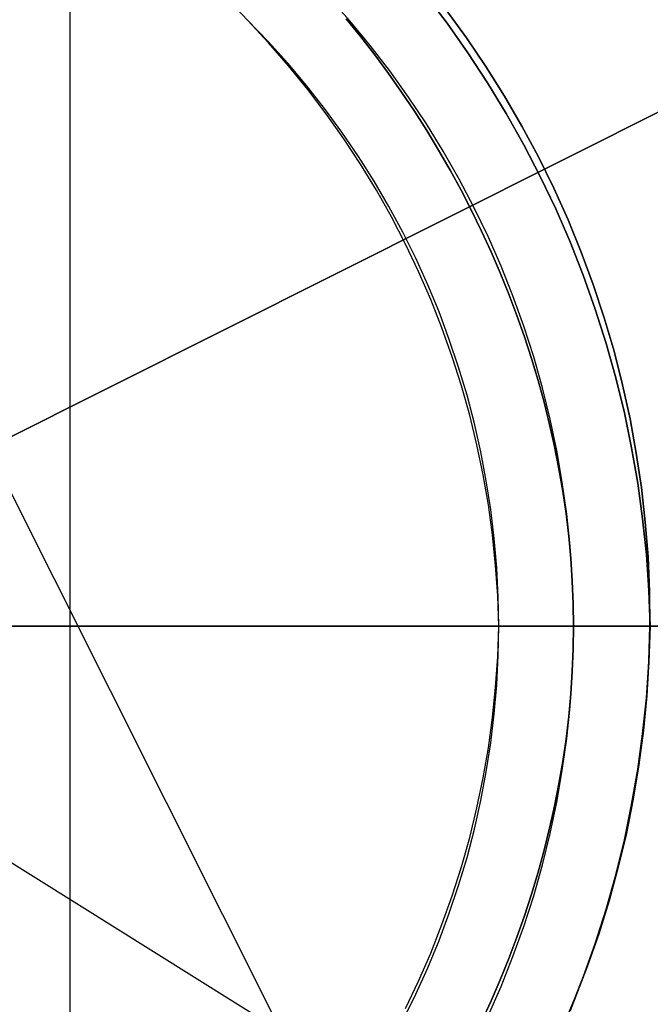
# Model space of a CAD drawing. Header units: millimetres. Extents: x 10871 to 12032, y -2698 to -1680.
# Tile 106 of 183: x 11459 to 11472, y -2055 to -2035. Entities that reach past the tile are written whole.
import ezdxf

# ---------------------------------------------------------------- set-up
doc = ezdxf.new("R2010")
doc.units = ezdxf.units.MM
for name, color, linetype in [('1', 7, 'Continuous'), ('color', 7, 'Continuous'), ('luz', 7, 'Continuous')]:
    doc.layers.add(name, color=color, linetype=linetype)

msp = doc.modelspace()

# ---------------------------------------------------------------- linework, layer by layer
at = {"layer": '1', "color": 7, "true_color": 0xffffff}
for p, q in [((11460.055, -2062.164, 36.403), (11460.055, -2032.445, 36.403)), ((11467.53, -2035.341, 44.653), (11467.099, -2034.774, 44.653)), ((11467.099, -2034.774, 44.653), (11467.53, -2035.341, 44.653)), ((11463.575, -2035.284, 36.403), (11463.221, -2034.908, 36.403)), ((11463.575, -2035.284, 36.403), (11463.221, -2034.908, 36.403)), ((11465.598, -2035.29, 40.51), (11465.175, -2034.812, 40.51)), ((11465.598, -2035.29, 43.135), (11465.175, -2034.812, 43.135)), ((11463.988, -2035.727, 36.403), (11463.575, -2035.284, 36.403)), ((11463.988, -2035.727, 36.403), (11463.575, -2035.284, 36.403)), ((11463.979, -2035.701, 36.403), (11463.575, -2035.284, 36.403)), ((11465.816, -2035.608, 37.885), (11465.53, -2035.255, 37.885)), ((11465.53, -2035.255, 43.135), (11465.816, -2035.608, 43.135)), ((11465.816, -2035.608, 37.885), (11465.53, -2035.255, 37.885)), ((11465.53, -2035.255, 43.135), (11465.816, -2035.608, 43.135)), ((11466.004, -2035.782, 40.51), (11465.598, -2035.29, 40.51)), ((11466.004, -2035.782, 43.135), (11465.598, -2035.29, 43.135)), ((11467.94, -2035.924, 44.653), (11467.53, -2035.341, 44.653)), ((11467.53, -2035.341, 44.653), (11467.94, -2035.924, 44.653)), ((11464.368, -2036.132, 36.403), (11463.979, -2035.701, 36.403)), ((11464.386, -2036.183, 36.403), (11463.988, -2035.727, 36.403)), ((11464.386, -2036.183, 36.403), (11463.988, -2035.727, 36.403)), ((11466.094, -2035.968, 37.885), (11465.816, -2035.608, 37.885)), ((11465.816, -2035.608, 43.135), (11466.094, -2035.968, 43.135)), ((11466.094, -2035.968, 37.885), (11465.816, -2035.608, 37.885)), ((11465.816, -2035.608, 43.135), (11466.094, -2035.968, 43.135)), ((11466.393, -2036.287, 40.51), (11466.004, -2035.782, 40.51)), ((11466.393, -2036.287, 43.135), (11466.004, -2035.782, 43.135)), ((11466.365, -2036.334, 37.885), (11466.094, -2035.968, 37.885)), ((11466.094, -2035.968, 43.135), (11466.365, -2036.334, 43.135)), ((11466.365, -2036.334, 37.885), (11466.094, -2035.968, 37.885)), ((11466.094, -2035.968, 43.135), (11466.365, -2036.334, 43.135)), ((11468.331, -2036.519, 44.653), (11467.94, -2035.924, 44.653)), ((11467.94, -2035.924, 44.653), (11468.331, -2036.519, 44.653)), ((11464.742, -2036.576, 36.403), (11464.368, -2036.132, 36.403)), ((11464.768, -2036.653, 36.403), (11464.386, -2036.183, 36.403)), ((11464.768, -2036.653, 36.403), (11464.386, -2036.183, 36.403)), ((11466.627, -2036.707, 37.885), (11466.365, -2036.334, 37.885)), ((11466.365, -2036.334, 43.135), (11466.627, -2036.707, 43.135)), ((11466.627, -2036.707, 37.885), (11466.365, -2036.334, 37.885)), ((11466.365, -2036.334, 43.135), (11466.627, -2036.707, 43.135)), ((11466.765, -2036.806, 40.51), (11466.393, -2036.287, 40.51)), ((11466.765, -2036.806, 43.135), (11466.393, -2036.287, 43.135)), ((11468.701, -2037.128, 44.653), (11468.331, -2036.519, 44.653)), ((11468.331, -2036.519, 44.653), (11468.701, -2037.128, 44.653)), ((11465.1, -2037.033, 36.403), (11464.742, -2036.576, 36.403)), ((11465.134, -2037.136, 36.403), (11464.768, -2036.653, 36.403)), ((11465.134, -2037.136, 36.403), (11464.768, -2036.653, 36.403)), ((11466.88, -2037.085, 37.885), (11466.627, -2036.707, 37.885)), ((11466.627, -2036.707, 43.135), (11466.88, -2037.085, 43.135)), ((11466.88, -2037.085, 37.885), (11466.627, -2036.707, 37.885)), ((11466.627, -2036.707, 43.135), (11466.88, -2037.085, 43.135)), ((11467.118, -2037.337, 40.51), (11466.765, -2036.806, 40.51)), ((11467.118, -2037.337, 43.135), (11466.765, -2036.806, 43.135)), ((11465.443, -2037.501, 36.403), (11465.1, -2037.033, 36.403)), ((11465.483, -2037.631, 36.403), (11465.134, -2037.136, 36.403)), ((11465.483, -2037.631, 36.403), (11465.134, -2037.136, 36.403)), ((11467.125, -2037.468, 37.885), (11466.88, -2037.085, 37.885)), ((11466.88, -2037.085, 43.135), (11467.125, -2037.468, 43.135)), ((11467.125, -2037.468, 37.885), (11466.88, -2037.085, 37.885)), ((11466.88, -2037.085, 43.135), (11467.125, -2037.468, 43.135)), ((11469.05, -2037.749, 44.653), (11468.701, -2037.128, 44.653)), ((11468.701, -2037.128, 44.653), (11469.05, -2037.749, 44.653)), ((11467.453, -2037.88, 40.51), (11467.118, -2037.337, 40.51)), ((11467.453, -2037.88, 43.135), (11467.118, -2037.337, 43.135)), ((11465.77, -2037.981, 36.403), (11465.443, -2037.501, 36.403)), ((11467.361, -2037.858, 37.885), (11467.125, -2037.468, 37.885)), ((11467.125, -2037.468, 43.135), (11467.361, -2037.858, 43.135)), ((11467.361, -2037.858, 37.885), (11467.125, -2037.468, 37.885)), ((11467.125, -2037.468, 43.135), (11467.361, -2037.858, 43.135)), ((11465.814, -2038.137, 36.403), (11465.483, -2037.631, 36.403)), ((11465.814, -2038.137, 36.403), (11465.483, -2037.631, 36.403)), ((11467.588, -2038.252, 37.885), (11467.361, -2037.858, 37.885)), ((11467.361, -2037.858, 43.135), (11467.588, -2038.252, 43.135)), ((11467.588, -2038.252, 37.885), (11467.361, -2037.858, 37.885)), ((11467.361, -2037.858, 43.135), (11467.588, -2038.252, 43.135)), ((11467.769, -2038.435, 40.51), (11467.453, -2037.88, 40.51)), ((11467.769, -2038.435, 43.135), (11467.453, -2037.88, 43.135)), ((11469.377, -2038.381, 44.653), (11469.05, -2037.749, 44.653)), ((11469.05, -2037.749, 44.653), (11469.377, -2038.381, 44.653)), ((11466.08, -2038.472, 36.403), (11465.77, -2037.981, 36.403)), ((11466.129, -2038.654, 36.403), (11465.814, -2038.137, 36.403)), ((11466.129, -2038.654, 36.403), (11465.814, -2038.137, 36.403)), ((11467.806, -2038.651, 37.885), (11467.588, -2038.252, 37.885)), ((11467.588, -2038.252, 43.135), (11467.806, -2038.651, 43.135)), ((11467.806, -2038.651, 37.885), (11467.588, -2038.252, 37.885)), ((11467.588, -2038.252, 43.135), (11467.806, -2038.651, 43.135)), ((11466.373, -2038.973, 36.403), (11466.08, -2038.472, 36.403)), ((11468.065, -2039, 40.51), (11467.769, -2038.435, 40.51)), ((11468.065, -2039, 43.135), (11467.769, -2038.435, 43.135)), ((11469.683, -2039.025, 44.653), (11469.377, -2038.381, 44.653)), ((11469.377, -2038.381, 44.653), (11469.683, -2039.025, 44.653)), ((11466.426, -2039.182, 36.403), (11466.129, -2038.654, 36.403)), ((11466.426, -2039.182, 36.403), (11466.129, -2038.654, 36.403)), ((11468.014, -2039.055, 37.885), (11467.806, -2038.651, 37.885)), ((11467.806, -2038.651, 43.135), (11468.014, -2039.055, 43.135)), ((11468.014, -2039.055, 37.885), (11467.806, -2038.651, 37.885)), ((11467.806, -2038.651, 43.135), (11468.014, -2039.055, 43.135)), ((11466.649, -2039.484, 36.403), (11466.373, -2038.973, 36.403)), ((11468.214, -2039.463, 37.885), (11468.014, -2039.055, 37.885)), ((11468.014, -2039.055, 43.135), (11468.214, -2039.463, 43.135)), ((11468.214, -2039.463, 37.885), (11468.014, -2039.055, 37.885)), ((11468.014, -2039.055, 43.135), (11468.214, -2039.463, 43.135)), ((11468.342, -2039.574, 40.51), (11468.065, -2039, 40.51)), ((11468.342, -2039.574, 43.135), (11468.065, -2039, 43.135)), ((11469.967, -2039.678, 44.653), (11469.683, -2039.025, 44.653)), ((11469.683, -2039.025, 44.653), (11469.967, -2039.678, 44.653)), ((11466.704, -2039.72, 36.403), (11466.426, -2039.182, 36.403)), ((11466.704, -2039.72, 36.403), (11466.426, -2039.182, 36.403)), ((11466.907, -2040.004, 36.403), (11466.649, -2039.484, 36.403)), ((11468.404, -2039.876, 37.885), (11468.214, -2039.463, 37.885)), ((11468.214, -2039.463, 43.135), (11468.404, -2039.876, 43.135)), ((11468.404, -2039.876, 37.885), (11468.214, -2039.463, 37.885)), ((11468.214, -2039.463, 43.135), (11468.404, -2039.876, 43.135)), ((11468.599, -2040.158, 40.51), (11468.342, -2039.574, 40.51)), ((11468.599, -2040.158, 43.135), (11468.342, -2039.574, 43.135)), ((11470.228, -2040.341, 44.653), (11469.967, -2039.678, 44.653)), ((11469.967, -2039.678, 44.653), (11470.228, -2040.341, 44.653)), ((11466.964, -2040.267, 36.403), (11466.704, -2039.72, 36.403)), ((11466.964, -2040.267, 36.403), (11466.704, -2039.72, 36.403)), ((11468.584, -2040.292, 37.885), (11468.404, -2039.876, 37.885)), ((11468.404, -2039.876, 43.135), (11468.584, -2040.292, 43.135)), ((11468.584, -2040.292, 37.885), (11468.404, -2039.876, 37.885)), ((11468.404, -2039.876, 43.135), (11468.584, -2040.292, 43.135)), ((11467.147, -2040.532, 36.403), (11466.907, -2040.004, 36.403)), ((11467.205, -2040.822, 36.403), (11466.964, -2040.267, 36.403)), ((11467.205, -2040.822, 36.403), (11466.964, -2040.267, 36.403)), ((11468.835, -2040.751, 40.51), (11468.599, -2040.158, 40.51)), ((11468.835, -2040.751, 43.135), (11468.599, -2040.158, 43.135)), ((11468.754, -2040.712, 37.885), (11468.584, -2040.292, 37.885)), ((11468.584, -2040.292, 43.135), (11468.754, -2040.712, 43.135)), ((11468.754, -2040.712, 37.885), (11468.584, -2040.292, 37.885)), ((11468.584, -2040.292, 43.135), (11468.754, -2040.712, 43.135)), ((11470.467, -2041.012, 44.653), (11470.228, -2040.341, 44.653)), ((11470.228, -2040.341, 44.653), (11470.467, -2041.012, 44.653)), ((11467.369, -2041.068, 36.403), (11467.147, -2040.532, 36.403)), ((11467.427, -2041.385, 36.403), (11467.205, -2040.822, 36.403)), ((11467.427, -2041.385, 36.403), (11467.205, -2040.822, 36.403)), ((11468.915, -2041.136, 37.885), (11468.754, -2040.712, 37.885)), ((11468.754, -2040.712, 43.135), (11468.915, -2041.136, 43.135)), ((11468.915, -2041.136, 37.885), (11468.754, -2040.712, 37.885)), ((11468.754, -2040.712, 43.135), (11468.915, -2041.136, 43.135)), ((11469.051, -2041.351, 40.51), (11468.835, -2040.751, 40.51)), ((11469.051, -2041.351, 43.135), (11468.835, -2040.751, 43.135)), ((11470.682, -2041.691, 44.653), (11470.467, -2041.012, 44.653)), ((11470.467, -2041.012, 44.653), (11470.682, -2041.691, 44.653)), ((11467.573, -2041.612, 36.403), (11467.369, -2041.068, 36.403)), ((11469.065, -2041.563, 37.885), (11468.915, -2041.136, 37.885)), ((11468.915, -2041.136, 43.135), (11469.065, -2041.563, 43.135)), ((11469.065, -2041.563, 37.885), (11468.915, -2041.136, 37.885)), ((11468.915, -2041.136, 43.135), (11469.065, -2041.563, 43.135)), ((11467.63, -2041.956, 36.403), (11467.427, -2041.385, 36.403)), ((11467.63, -2041.956, 36.403), (11467.427, -2041.385, 36.403)), ((11469.246, -2041.959, 40.51), (11469.051, -2041.351, 40.51)), ((11469.246, -2041.959, 43.135), (11469.051, -2041.351, 43.135)), ((11467.758, -2042.162, 36.403), (11467.573, -2041.612, 36.403)), ((11469.205, -2041.993, 37.885), (11469.065, -2041.563, 37.885)), ((11469.065, -2041.563, 43.135), (11469.205, -2041.993, 43.135)), ((11469.205, -2041.993, 37.885), (11469.065, -2041.563, 37.885)), ((11469.065, -2041.563, 43.135), (11469.205, -2041.993, 43.135)), ((11470.875, -2042.377, 44.653), (11470.682, -2041.691, 44.653)), ((11470.682, -2041.691, 44.653), (11470.875, -2042.377, 44.653)), ((11467.813, -2042.533, 36.403), (11467.63, -2041.956, 36.403)), ((11467.813, -2042.533, 36.403), (11467.63, -2041.956, 36.403)), ((11469.335, -2042.426, 37.885), (11469.205, -2041.993, 37.885)), ((11469.205, -2041.993, 43.135), (11469.335, -2042.426, 43.135)), ((11469.335, -2042.426, 37.885), (11469.205, -2041.993, 37.885)), ((11469.205, -2041.993, 43.135), (11469.335, -2042.426, 43.135)), ((11469.42, -2042.573, 40.51), (11469.246, -2041.959, 40.51)), ((11469.42, -2042.573, 43.135), (11469.246, -2041.959, 43.135)), ((11467.924, -2042.718, 36.403), (11467.758, -2042.162, 36.403)), ((11469.454, -2042.861, 37.885), (11469.335, -2042.426, 37.885)), ((11469.335, -2042.426, 43.135), (11469.454, -2042.861, 43.135)), ((11469.454, -2042.861, 37.885), (11469.335, -2042.426, 37.885)), ((11469.335, -2042.426, 43.135), (11469.454, -2042.861, 43.135)), ((11471.044, -2043.069, 44.653), (11470.875, -2042.377, 44.653)), ((11470.875, -2042.377, 44.653), (11471.044, -2043.069, 44.653)), ((11467.977, -2043.116, 36.403), (11467.813, -2042.533, 36.403)), ((11467.977, -2043.116, 36.403), (11467.813, -2042.533, 36.403)), ((11469.573, -2043.192, 40.51), (11469.42, -2042.573, 40.51)), ((11469.573, -2043.192, 43.135), (11469.42, -2042.573, 43.135)), ((11468.071, -2043.28, 36.403), (11467.924, -2042.718, 36.403)), ((11469.563, -2043.299, 37.885), (11469.454, -2042.861, 37.885)), ((11469.454, -2042.861, 43.135), (11469.563, -2043.299, 43.135)), ((11469.563, -2043.299, 37.885), (11469.454, -2042.861, 37.885)), ((11469.454, -2042.861, 43.135), (11469.563, -2043.299, 43.135)), ((11468.12, -2043.704, 36.403), (11467.977, -2043.116, 36.403)), ((11468.12, -2043.704, 36.403), (11467.977, -2043.116, 36.403)), ((11469.704, -2043.817, 40.51), (11469.573, -2043.192, 40.51)), ((11469.704, -2043.817, 43.135), (11469.573, -2043.192, 43.135)), ((11471.189, -2043.766, 44.653), (11471.044, -2043.069, 44.653)), ((11471.044, -2043.069, 44.653), (11471.189, -2043.766, 44.653)), ((11468.199, -2043.846, 36.403), (11468.071, -2043.28, 36.403)), ((11469.661, -2043.739, 37.885), (11469.563, -2043.299, 37.885)), ((11469.563, -2043.299, 43.135), (11469.661, -2043.739, 43.135)), ((11469.661, -2043.739, 37.885), (11469.563, -2043.299, 37.885)), ((11469.563, -2043.299, 43.135), (11469.661, -2043.739, 43.135)), ((11468.244, -2044.297, 36.403), (11468.12, -2043.704, 36.403)), ((11468.244, -2044.297, 36.403), (11468.12, -2043.704, 36.403)), ((11469.748, -2044.18, 37.885), (11469.661, -2043.739, 37.885)), ((11469.661, -2043.739, 43.135), (11469.748, -2044.18, 43.135)), ((11469.748, -2044.18, 37.885), (11469.661, -2043.739, 37.885)), ((11469.661, -2043.739, 43.135), (11469.748, -2044.18, 43.135)), ((11471.31, -2044.468, 44.653), (11471.189, -2043.766, 44.653)), ((11471.189, -2043.766, 44.653), (11471.31, -2044.468, 44.653)), ((11468.307, -2044.416, 36.403), (11468.199, -2043.846, 36.403)), ((11469.814, -2044.445, 40.51), (11469.704, -2043.817, 40.51)), ((11469.814, -2044.445, 43.135), (11469.704, -2043.817, 43.135)), ((11469.823, -2044.624, 37.885), (11469.748, -2044.18, 37.885)), ((11469.748, -2044.18, 43.135), (11469.823, -2044.624, 43.135)), ((11469.823, -2044.624, 37.885), (11469.748, -2044.18, 37.885)), ((11469.748, -2044.18, 43.135), (11469.823, -2044.624, 43.135)), ((11468.347, -2044.893, 36.403), (11468.244, -2044.297, 36.403)), ((11468.347, -2044.893, 36.403), (11468.244, -2044.297, 36.403)), ((11468.396, -2044.99, 36.403), (11468.307, -2044.416, 36.403)), ((11469.902, -2045.077, 40.51), (11469.814, -2044.445, 40.51)), ((11469.902, -2045.077, 43.135), (11469.814, -2044.445, 43.135)), ((11471.407, -2045.174, 44.653), (11471.31, -2044.468, 44.653)), ((11471.31, -2044.468, 44.653), (11471.407, -2045.174, 44.653)), ((11469.888, -2045.068, 37.885), (11469.823, -2044.624, 37.885)), ((11469.823, -2044.624, 43.135), (11469.888, -2045.068, 43.135)), ((11469.888, -2045.068, 37.885), (11469.823, -2044.624, 37.885)), ((11469.823, -2044.624, 43.135), (11469.888, -2045.068, 43.135)), ((11468.43, -2045.493, 36.403), (11468.347, -2044.893, 36.403)), ((11468.43, -2045.493, 36.403), (11468.347, -2044.893, 36.403)), ((11468.465, -2045.566, 36.403), (11468.396, -2044.99, 36.403)), ((11469.941, -2045.514, 37.885), (11469.888, -2045.068, 37.885)), ((11469.888, -2045.068, 43.135), (11469.941, -2045.514, 43.135)), ((11469.941, -2045.514, 37.885), (11469.888, -2045.068, 37.885)), ((11469.888, -2045.068, 43.135), (11469.941, -2045.514, 43.135)), ((11469.968, -2045.712, 40.51), (11469.902, -2045.077, 40.51)), ((11469.968, -2045.712, 43.135), (11469.902, -2045.077, 43.135)), ((11471.48, -2045.882, 44.653), (11471.407, -2045.174, 44.653)), ((11471.407, -2045.174, 44.653), (11471.48, -2045.882, 44.653)), ((11468.492, -2046.096, 36.403), (11468.43, -2045.493, 36.403)), ((11468.492, -2046.096, 36.403), (11468.43, -2045.493, 36.403)), ((11469.982, -2045.961, 37.885), (11469.941, -2045.514, 37.885)), ((11469.941, -2045.514, 43.135), (11469.982, -2045.961, 43.135)), ((11469.982, -2045.961, 37.885), (11469.941, -2045.514, 37.885)), ((11469.941, -2045.514, 43.135), (11469.982, -2045.961, 43.135)), ((11468.515, -2046.145, 36.403), (11468.465, -2045.566, 36.403)), ((11470.012, -2046.348, 40.51), (11469.968, -2045.712, 40.51)), ((11470.012, -2046.348, 43.135), (11469.968, -2045.712, 43.135)), ((11471.529, -2046.593, 44.653), (11471.48, -2045.882, 44.653)), ((11471.48, -2045.882, 44.653), (11471.529, -2046.593, 44.653)), ((11468.534, -2046.7, 36.403), (11468.492, -2046.096, 36.403)), ((11468.534, -2046.7, 36.403), (11468.492, -2046.096, 36.403)), ((11470.012, -2046.409, 37.885), (11469.982, -2045.961, 37.885)), ((11469.982, -2045.961, 43.135), (11470.012, -2046.409, 43.135)), ((11470.012, -2046.409, 37.885), (11469.982, -2045.961, 37.885)), ((11469.982, -2045.961, 43.135), (11470.012, -2046.409, 43.135)), ((11468.545, -2046.724, 36.403), (11468.515, -2046.145, 36.403)), ((11470.034, -2046.986, 40.51), (11470.012, -2046.348, 40.51)), ((11470.034, -2046.986, 43.135), (11470.012, -2046.348, 43.135)), ((11470.03, -2046.857, 37.885), (11470.012, -2046.409, 37.885)), ((11470.012, -2046.409, 43.135), (11470.03, -2046.857, 43.135)), ((11470.03, -2046.857, 37.885), (11470.012, -2046.409, 37.885)), ((11470.012, -2046.409, 43.135), (11470.03, -2046.857, 43.135)), ((11468.555, -2047.305, 36.403), (11468.534, -2046.7, 36.403)), ((11468.555, -2047.305, 36.403), (11468.534, -2046.7, 36.403)), ((11468.555, -2047.305, 36.403), (11468.545, -2046.724, 36.403)), ((11471.554, -2047.305, 44.653), (11471.529, -2046.593, 44.653)), ((11471.529, -2046.593, 44.653), (11471.554, -2047.305, 44.653)), ((11470.036, -2047.305, 37.885), (11470.03, -2046.857, 37.885)), ((11470.03, -2046.857, 43.135), (11470.036, -2047.305, 43.135)), ((11470.036, -2047.305, 37.885), (11470.03, -2046.857, 37.885)), ((11470.03, -2046.857, 43.135), (11470.036, -2047.305, 43.135)), ((11470.034, -2047.624, 40.51), (11470.034, -2046.986, 40.51)), ((11470.034, -2047.624, 43.135), (11470.034, -2046.986, 43.135)), ((11527.36, -2047.305, 71.704), (11451.555, -2047.305, 71.704)), ((11468.555, -2047.305, 36.403), (11459.055, -2047.305, 36.403)), ((11468.534, -2047.91, 36.403), (11468.555, -2047.305, 36.403)), ((11468.534, -2047.91, 36.403), (11468.555, -2047.305, 36.403)), ((11468.545, -2047.885, 36.403), (11468.555, -2047.305, 36.403)), ((11468.555, -2047.305, 36.403), (11468.605, -2047.305, 36.404)), ((11468.605, -2047.305, 36.404), (11468.656, -2047.305, 36.407)), ((11468.656, -2047.305, 36.407), (11468.706, -2047.305, 36.411)), ((11468.706, -2047.305, 36.411), (11468.756, -2047.305, 36.417)), ((11468.756, -2047.305, 36.417), (11468.806, -2047.305, 36.425)), ((11468.806, -2047.305, 36.425), (11468.856, -2047.305, 36.434)), ((11468.856, -2047.305, 36.434), (11468.905, -2047.305, 36.445)), ((11468.905, -2047.305, 36.445), (11468.954, -2047.305, 36.458)), ((11468.954, -2047.305, 36.458), (11469.003, -2047.305, 36.473)), ((11469.003, -2047.305, 36.473), (11469.051, -2047.305, 36.489)), ((11469.051, -2047.305, 36.489), (11469.098, -2047.305, 36.507)), ((11469.098, -2047.305, 36.507), (11469.145, -2047.305, 36.526)), ((11469.145, -2047.305, 36.526), (11469.191, -2047.305, 36.547)), ((11469.191, -2047.305, 36.547), (11469.236, -2047.305, 36.569)), ((11469.236, -2047.305, 36.569), (11469.281, -2047.305, 36.593)), ((11469.281, -2047.305, 36.593), (11469.324, -2047.305, 36.619)), ((11469.324, -2047.305, 36.619), (11469.367, -2047.305, 36.646)), ((11469.367, -2047.305, 36.646), (11469.409, -2047.305, 36.674)), ((11469.409, -2047.305, 36.674), (11469.45, -2047.305, 36.704)), ((11469.45, -2047.305, 36.704), (11469.49, -2047.305, 36.736)), ((11469.49, -2047.305, 36.736), (11469.528, -2047.305, 36.768)), ((11469.528, -2047.305, 36.768), (11469.566, -2047.305, 36.802)), ((11469.566, -2047.305, 36.802), (11469.602, -2047.305, 36.837)), ((11469.602, -2047.305, 36.837), (11469.637, -2047.305, 36.874)), ((11469.637, -2047.305, 36.874), (11469.671, -2047.305, 36.911)), ((11469.671, -2047.305, 36.911), (11469.704, -2047.305, 36.95)), ((11469.704, -2047.305, 36.95), (11469.735, -2047.305, 36.99)), ((11469.735, -2047.305, 36.99), (11469.765, -2047.305, 37.031)), ((11469.765, -2047.305, 37.031), (11469.794, -2047.305, 37.072)), ((11469.794, -2047.305, 37.072), (11469.821, -2047.305, 37.115)), ((11469.821, -2047.305, 37.115), (11469.846, -2047.305, 37.159)), ((11469.846, -2047.305, 37.159), (11469.87, -2047.305, 37.203)), ((11469.87, -2047.305, 37.203), (11469.893, -2047.305, 37.249)), ((11469.893, -2047.305, 37.249), (11469.914, -2047.305, 37.295)), ((11469.914, -2047.305, 37.295), (11469.933, -2047.305, 37.341)), ((11469.933, -2047.305, 37.341), (11469.951, -2047.305, 37.389)), ((11469.951, -2047.305, 37.389), (11469.967, -2047.305, 37.437)), ((11469.967, -2047.305, 37.437), (11469.981, -2047.305, 37.485)), ((11469.981, -2047.305, 37.485), (11469.994, -2047.305, 37.534)), ((11469.994, -2047.305, 37.534), (11470.005, -2047.305, 37.584)), ((11470.005, -2047.305, 37.584), (11470.015, -2047.305, 37.633)), ((11470.015, -2047.305, 37.633), (11470.023, -2047.305, 37.683)), ((11470.023, -2047.305, 37.683), (11470.029, -2047.305, 37.733)), ((11470.029, -2047.305, 37.733), (11470.033, -2047.305, 37.784)), ((11470.03, -2047.753, 37.885), (11470.036, -2047.305, 37.885)), ((11470.036, -2047.305, 43.135), (11470.03, -2047.753, 43.135)), ((11470.03, -2047.753, 37.885), (11470.036, -2047.305, 37.885)), ((11470.036, -2047.305, 43.135), (11470.03, -2047.753, 43.135)), ((11470.033, -2047.305, 37.784), (11470.035, -2047.305, 37.834)), ((11470.035, -2047.305, 37.834), (11470.036, -2047.305, 37.885)), ((11470.036, -2047.305, 37.885), (11470.036, -2047.305, 43.135)), ((11470.037, -2047.305, 43.187), (11470.036, -2047.305, 43.135)), ((11470.04, -2047.305, 43.239), (11470.037, -2047.305, 43.187)), ((11470.044, -2047.305, 43.291), (11470.04, -2047.305, 43.239)), ((11470.05, -2047.305, 43.342), (11470.044, -2047.305, 43.291)), ((11470.058, -2047.305, 43.393), (11470.05, -2047.305, 43.342)), ((11470.068, -2047.305, 43.444), (11470.058, -2047.305, 43.393)), ((11470.079, -2047.305, 43.495), (11470.068, -2047.305, 43.444)), ((11470.093, -2047.305, 43.545), (11470.079, -2047.305, 43.495)), ((11470.107, -2047.305, 43.595), (11470.093, -2047.305, 43.545)), ((11470.124, -2047.305, 43.644), (11470.107, -2047.305, 43.595)), ((11470.142, -2047.305, 43.692), (11470.124, -2047.305, 43.644)), ((11470.162, -2047.305, 43.74), (11470.142, -2047.305, 43.692)), ((11470.183, -2047.305, 43.787), (11470.162, -2047.305, 43.74)), ((11470.207, -2047.305, 43.834), (11470.183, -2047.305, 43.787)), ((11470.231, -2047.305, 43.879), (11470.207, -2047.305, 43.834)), ((11470.257, -2047.305, 43.924), (11470.231, -2047.305, 43.879)), ((11470.285, -2047.305, 43.968), (11470.257, -2047.305, 43.924)), ((11470.314, -2047.305, 44.011), (11470.285, -2047.305, 43.968)), ((11470.345, -2047.305, 44.053), (11470.314, -2047.305, 44.011)), ((11470.377, -2047.305, 44.093), (11470.345, -2047.305, 44.053)), ((11470.41, -2047.305, 44.133), (11470.377, -2047.305, 44.093)), ((11470.445, -2047.305, 44.171), (11470.41, -2047.305, 44.133)), ((11470.481, -2047.305, 44.209), (11470.445, -2047.305, 44.171)), ((11470.518, -2047.305, 44.245), (11470.481, -2047.305, 44.209)), ((11470.557, -2047.305, 44.279), (11470.518, -2047.305, 44.245)), ((11470.596, -2047.305, 44.313), (11470.557, -2047.305, 44.279)), ((11470.637, -2047.305, 44.345), (11470.596, -2047.305, 44.313)), ((11470.679, -2047.305, 44.375), (11470.637, -2047.305, 44.345)), ((11470.722, -2047.305, 44.405), (11470.679, -2047.305, 44.375)), ((11470.766, -2047.305, 44.432), (11470.722, -2047.305, 44.405)), ((11470.81, -2047.305, 44.458), (11470.766, -2047.305, 44.432)), ((11470.856, -2047.305, 44.483), (11470.81, -2047.305, 44.458)), ((11470.902, -2047.305, 44.506), (11470.856, -2047.305, 44.483)), ((11470.949, -2047.305, 44.528), (11470.902, -2047.305, 44.506)), ((11470.997, -2047.305, 44.547), (11470.949, -2047.305, 44.528)), ((11471.046, -2047.305, 44.566), (11470.997, -2047.305, 44.547)), ((11471.095, -2047.305, 44.582), (11471.046, -2047.305, 44.566)), ((11471.145, -2047.305, 44.597), (11471.095, -2047.305, 44.582)), ((11471.195, -2047.305, 44.61), (11471.145, -2047.305, 44.597)), ((11471.245, -2047.305, 44.621), (11471.195, -2047.305, 44.61)), ((11471.296, -2047.305, 44.631), (11471.245, -2047.305, 44.621)), ((11471.348, -2047.305, 44.639), (11471.296, -2047.305, 44.631)), ((11471.399, -2047.305, 44.645), (11471.348, -2047.305, 44.639)), ((11471.451, -2047.305, 44.65), (11471.399, -2047.305, 44.645)), ((11471.502, -2047.305, 44.652), (11471.451, -2047.305, 44.65)), ((11471.554, -2047.305, 44.653), (11471.502, -2047.305, 44.652)), ((11471.529, -2048.017, 44.653), (11471.554, -2047.305, 44.653)), ((11471.554, -2047.305, 44.653), (11471.529, -2048.017, 44.653)), ((11471.554, -2047.305, 44.653), (11471.554, -2047.305, 44.653)), ((11519.555, -2047.305, 44.653), (11471.554, -2047.305, 44.653)), ((11470.012, -2048.261, 40.51), (11470.034, -2047.624, 40.51)), ((11470.012, -2048.261, 43.135), (11470.034, -2047.624, 43.135)), ((11468.515, -2048.465, 36.403), (11468.545, -2047.885, 36.403)), ((11470.012, -2048.201, 37.885), (11470.03, -2047.753, 37.885)), ((11470.03, -2047.753, 43.135), (11470.012, -2048.201, 43.135)), ((11470.012, -2048.201, 37.885), (11470.03, -2047.753, 37.885)), ((11470.03, -2047.753, 43.135), (11470.012, -2048.201, 43.135)), ((11468.492, -2048.514, 36.403), (11468.534, -2047.91, 36.403)), ((11468.492, -2048.514, 36.403), (11468.534, -2047.91, 36.403)), ((11471.48, -2048.727, 44.653), (11471.529, -2048.017, 44.653)), ((11471.529, -2048.017, 44.653), (11471.48, -2048.727, 44.653)), ((11469.968, -2048.898, 40.51), (11470.012, -2048.261, 40.51)), ((11469.968, -2048.898, 43.135), (11470.012, -2048.261, 43.135)), ((11469.982, -2048.648, 37.885), (11470.012, -2048.201, 37.885)), ((11470.012, -2048.201, 43.135), (11469.982, -2048.648, 43.135)), ((11469.982, -2048.648, 37.885), (11470.012, -2048.201, 37.885)), ((11470.012, -2048.201, 43.135), (11469.982, -2048.648, 43.135)), ((11468.465, -2049.043, 36.403), (11468.515, -2048.465, 36.403)), ((11468.43, -2049.116, 36.403), (11468.492, -2048.514, 36.403)), ((11468.43, -2049.116, 36.403), (11468.492, -2048.514, 36.403)), ((11469.941, -2049.095, 37.885), (11469.982, -2048.648, 37.885)), ((11469.982, -2048.648, 43.135), (11469.941, -2049.095, 43.135)), ((11469.941, -2049.095, 37.885), (11469.982, -2048.648, 37.885)), ((11469.982, -2048.648, 43.135), (11469.941, -2049.095, 43.135)), ((11471.407, -2049.436, 44.653), (11471.48, -2048.727, 44.653)), ((11471.48, -2048.727, 44.653), (11471.407, -2049.436, 44.653)), ((11468.396, -2049.62, 36.403), (11468.465, -2049.043, 36.403)), ((11469.902, -2049.532, 40.51), (11469.968, -2048.898, 40.51)), ((11469.902, -2049.532, 43.135), (11469.968, -2048.898, 43.135)), ((11468.347, -2049.716, 36.403), (11468.43, -2049.116, 36.403)), ((11468.347, -2049.716, 36.403), (11468.43, -2049.116, 36.403)), ((11469.888, -2049.541, 37.885), (11469.941, -2049.095, 37.885)), ((11469.941, -2049.095, 43.135), (11469.888, -2049.541, 43.135)), ((11469.888, -2049.541, 37.885), (11469.941, -2049.095, 37.885)), ((11469.941, -2049.095, 43.135), (11469.888, -2049.541, 43.135)), ((11471.31, -2050.141, 44.653), (11471.407, -2049.436, 44.653)), ((11471.407, -2049.436, 44.653), (11471.31, -2050.141, 44.653)), ((11468.307, -2050.193, 36.403), (11468.396, -2049.62, 36.403)), ((11469.814, -2050.164, 40.51), (11469.902, -2049.532, 40.51)), ((11469.814, -2050.164, 43.135), (11469.902, -2049.532, 43.135)), ((11469.823, -2049.986, 37.885), (11469.888, -2049.541, 37.885)), ((11469.888, -2049.541, 43.135), (11469.823, -2049.986, 43.135)), ((11469.823, -2049.986, 37.885), (11469.888, -2049.541, 37.885)), ((11469.888, -2049.541, 43.135), (11469.823, -2049.986, 43.135)), ((11468.244, -2050.313, 36.403), (11468.347, -2049.716, 36.403)), ((11468.244, -2050.313, 36.403), (11468.347, -2049.716, 36.403)), ((11469.748, -2050.429, 37.885), (11469.823, -2049.986, 37.885)), ((11469.823, -2049.986, 43.135), (11469.748, -2050.429, 43.135)), ((11469.748, -2050.429, 37.885), (11469.823, -2049.986, 37.885)), ((11469.823, -2049.986, 43.135), (11469.748, -2050.429, 43.135)), ((11468.199, -2050.764, 36.403), (11468.307, -2050.193, 36.403)), ((11469.704, -2050.793, 40.51), (11469.814, -2050.164, 40.51)), ((11469.704, -2050.793, 43.135), (11469.814, -2050.164, 43.135)), ((11471.189, -2050.843, 44.653), (11471.31, -2050.141, 44.653)), ((11471.31, -2050.141, 44.653), (11471.189, -2050.843, 44.653)), ((11468.12, -2050.905, 36.403), (11468.244, -2050.313, 36.403)), ((11468.12, -2050.905, 36.403), (11468.244, -2050.313, 36.403)), ((11469.661, -2050.871, 37.885), (11469.748, -2050.429, 37.885)), ((11469.748, -2050.429, 43.135), (11469.661, -2050.871, 43.135)), ((11469.661, -2050.871, 37.885), (11469.748, -2050.429, 37.885)), ((11469.748, -2050.429, 43.135), (11469.661, -2050.871, 43.135)), ((11468.071, -2051.33, 36.403), (11468.199, -2050.764, 36.403)), ((11469.573, -2051.417, 40.51), (11469.704, -2050.793, 40.51)), ((11469.573, -2051.417, 43.135), (11469.704, -2050.793, 43.135)), ((11467.977, -2051.494, 36.403), (11468.12, -2050.905, 36.403)), ((11467.977, -2051.494, 36.403), (11468.12, -2050.905, 36.403)), ((11469.563, -2051.311, 37.885), (11469.661, -2050.871, 37.885)), ((11469.661, -2050.871, 43.135), (11469.563, -2051.311, 43.135)), ((11469.563, -2051.311, 37.885), (11469.661, -2050.871, 37.885)), ((11469.661, -2050.871, 43.135), (11469.563, -2051.311, 43.135)), ((11471.044, -2051.541, 44.653), (11471.189, -2050.843, 44.653)), ((11471.189, -2050.843, 44.653), (11471.044, -2051.541, 44.653)), ((11467.924, -2051.891, 36.403), (11468.071, -2051.33, 36.403)), ((11469.454, -2051.748, 37.885), (11469.563, -2051.311, 37.885)), ((11469.563, -2051.311, 43.135), (11469.454, -2051.748, 43.135)), ((11469.454, -2051.748, 37.885), (11469.563, -2051.311, 37.885)), ((11469.563, -2051.311, 43.135), (11469.454, -2051.748, 43.135)), ((11467.813, -2052.077, 36.403), (11467.977, -2051.494, 36.403)), ((11467.813, -2052.077, 36.403), (11467.977, -2051.494, 36.403)), ((11469.42, -2052.037, 40.51), (11469.573, -2051.417, 40.51)), ((11469.42, -2052.037, 43.135), (11469.573, -2051.417, 43.135)), ((11470.875, -2052.233, 44.653), (11471.044, -2051.541, 44.653)), ((11471.044, -2051.541, 44.653), (11470.875, -2052.233, 44.653)), ((11469.335, -2052.184, 37.885), (11469.454, -2051.748, 37.885)), ((11469.454, -2051.748, 43.135), (11469.335, -2052.184, 43.135)), ((11469.335, -2052.184, 37.885), (11469.454, -2051.748, 37.885)), ((11469.454, -2051.748, 43.135), (11469.335, -2052.184, 43.135)), ((11467.758, -2052.447, 36.403), (11467.924, -2051.891, 36.403)), ((11467.63, -2052.654, 36.403), (11467.813, -2052.077, 36.403)), ((11467.63, -2052.654, 36.403), (11467.813, -2052.077, 36.403)), ((11469.205, -2052.617, 37.885), (11469.335, -2052.184, 37.885)), ((11469.335, -2052.184, 43.135), (11469.205, -2052.617, 43.135)), ((11469.205, -2052.617, 37.885), (11469.335, -2052.184, 37.885)), ((11469.335, -2052.184, 43.135), (11469.205, -2052.617, 43.135)), ((11469.246, -2052.651, 40.51), (11469.42, -2052.037, 40.51)), ((11469.246, -2052.651, 43.135), (11469.42, -2052.037, 43.135)), ((11470.682, -2052.919, 44.653), (11470.875, -2052.233, 44.653)), ((11470.875, -2052.233, 44.653), (11470.682, -2052.919, 44.653)), ((11467.573, -2052.998, 36.403), (11467.758, -2052.447, 36.403)), ((11467.427, -2053.224, 36.403), (11467.63, -2052.654, 36.403)), ((11467.427, -2053.224, 36.403), (11467.63, -2052.654, 36.403)), ((11469.051, -2053.258, 40.51), (11469.246, -2052.651, 40.51)), ((11469.051, -2053.258, 43.135), (11469.246, -2052.651, 43.135)), ((11469.065, -2053.047, 37.885), (11469.205, -2052.617, 37.885)), ((11469.205, -2052.617, 43.135), (11469.065, -2053.047, 43.135)), ((11469.065, -2053.047, 37.885), (11469.205, -2052.617, 37.885)), ((11469.205, -2052.617, 43.135), (11469.065, -2053.047, 43.135)), ((11470.467, -2053.598, 44.653), (11470.682, -2052.919, 44.653)), ((11470.682, -2052.919, 44.653), (11470.467, -2053.598, 44.653)), ((11467.369, -2053.541, 36.403), (11467.573, -2052.998, 36.403)), ((11468.915, -2053.474, 37.885), (11469.065, -2053.047, 37.885)), ((11469.065, -2053.047, 43.135), (11468.915, -2053.474, 43.135)), ((11468.915, -2053.474, 37.885), (11469.065, -2053.047, 37.885)), ((11469.065, -2053.047, 43.135), (11468.915, -2053.474, 43.135)), ((11467.205, -2053.787, 36.403), (11467.427, -2053.224, 36.403)), ((11467.205, -2053.787, 36.403), (11467.427, -2053.224, 36.403)), ((11468.835, -2053.858, 40.51), (11469.051, -2053.258, 40.51)), ((11468.835, -2053.858, 43.135), (11469.051, -2053.258, 43.135)), ((11467.147, -2054.078, 36.403), (11467.369, -2053.541, 36.403)), ((11468.754, -2053.897, 37.885), (11468.915, -2053.474, 37.885)), ((11468.915, -2053.474, 43.135), (11468.754, -2053.897, 43.135)), ((11468.754, -2053.897, 37.885), (11468.915, -2053.474, 37.885)), ((11468.915, -2053.474, 43.135), (11468.754, -2053.897, 43.135)), ((11470.228, -2054.269, 44.653), (11470.467, -2053.598, 44.653)), ((11470.467, -2053.598, 44.653), (11470.228, -2054.269, 44.653)), ((11466.964, -2054.343, 36.403), (11467.205, -2053.787, 36.403)), ((11466.964, -2054.343, 36.403), (11467.205, -2053.787, 36.403)), ((11468.584, -2054.318, 37.885), (11468.754, -2053.897, 37.885)), ((11468.754, -2053.897, 43.135), (11468.584, -2054.318, 43.135)), ((11468.584, -2054.318, 37.885), (11468.754, -2053.897, 37.885)), ((11468.754, -2053.897, 43.135), (11468.584, -2054.318, 43.135)), ((11468.599, -2054.451, 40.51), (11468.835, -2053.858, 40.51)), ((11468.599, -2054.451, 43.135), (11468.835, -2053.858, 43.135)), ((11466.907, -2054.606, 36.403), (11467.147, -2054.078, 36.403)), ((11466.704, -2054.89, 36.403), (11466.964, -2054.343, 36.403)), ((11466.704, -2054.89, 36.403), (11466.964, -2054.343, 36.403)), ((11468.404, -2054.734, 37.885), (11468.584, -2054.318, 37.885)), ((11468.584, -2054.318, 43.135), (11468.404, -2054.734, 43.135)), ((11468.404, -2054.734, 37.885), (11468.584, -2054.318, 37.885)), ((11468.584, -2054.318, 43.135), (11468.404, -2054.734, 43.135)), ((11469.967, -2054.931, 44.653), (11470.228, -2054.269, 44.653)), ((11470.228, -2054.269, 44.653), (11469.967, -2054.931, 44.653)), ((11468.342, -2055.035, 40.51), (11468.599, -2054.451, 40.51)), ((11468.342, -2055.035, 43.135), (11468.599, -2054.451, 43.135)), ((11466.649, -2055.126, 36.403), (11466.907, -2054.606, 36.403)), ((11468.214, -2055.146, 37.885), (11468.404, -2054.734, 37.885)), ((11468.404, -2054.734, 43.135), (11468.214, -2055.146, 43.135)), ((11468.214, -2055.146, 37.885), (11468.404, -2054.734, 37.885)), ((11468.404, -2054.734, 43.135), (11468.214, -2055.146, 43.135))]:
    msp.add_line(p, q, dxfattribs=at)
at = {"layer": '1', "color": 7, "true_color": 0xf4f4f4}
for p, q in [((11467.913, -2035.628, 206.567), (11467.506, -2035.07, 206.567)), ((11467.506, -2035.07, 208.385), (11467.913, -2035.628, 208.385)), ((11467.913, -2035.628, 206.567), (11467.506, -2035.07, 206.567)), ((11467.506, -2035.07, 208.385), (11467.913, -2035.628, 208.385)), ((11467.913, -2035.628, 207.476), (11467.506, -2035.07, 207.476)), ((11468.3, -2036.2, 206.567), (11467.913, -2035.628, 206.567)), ((11467.913, -2035.628, 208.385), (11468.3, -2036.2, 208.385)), ((11468.3, -2036.2, 206.567), (11467.913, -2035.628, 206.567)), ((11467.913, -2035.628, 208.385), (11468.3, -2036.2, 208.385)), ((11468.3, -2036.2, 207.476), (11467.913, -2035.628, 207.476)), ((11468.667, -2036.785, 206.567), (11468.3, -2036.2, 206.567)), ((11468.3, -2036.2, 208.385), (11468.667, -2036.785, 208.385)), ((11468.667, -2036.785, 206.567), (11468.3, -2036.2, 206.567)), ((11468.3, -2036.2, 208.385), (11468.667, -2036.785, 208.385)), ((11468.667, -2036.785, 207.476), (11468.3, -2036.2, 207.476)), ((11469.014, -2037.382, 206.567), (11468.667, -2036.785, 206.567)), ((11468.667, -2036.785, 208.385), (11469.014, -2037.382, 208.385)), ((11469.014, -2037.382, 206.567), (11468.667, -2036.785, 206.567)), ((11468.667, -2036.785, 208.385), (11469.014, -2037.382, 208.385)), ((11469.014, -2037.382, 207.476), (11468.667, -2036.785, 207.476)), ((11469.34, -2037.99, 206.567), (11469.014, -2037.382, 206.567)), ((11469.014, -2037.382, 208.385), (11469.34, -2037.99, 208.385)), ((11469.34, -2037.99, 206.567), (11469.014, -2037.382, 206.567)), ((11469.014, -2037.382, 208.385), (11469.34, -2037.99, 208.385)), ((11469.34, -2037.99, 207.476), (11469.014, -2037.382, 207.476)), ((11469.645, -2038.61, 206.567), (11469.34, -2037.99, 206.567)), ((11469.34, -2037.99, 208.385), (11469.645, -2038.61, 208.385)), ((11469.645, -2038.61, 206.567), (11469.34, -2037.99, 206.567)), ((11469.34, -2037.99, 208.385), (11469.645, -2038.61, 208.385)), ((11469.645, -2038.61, 207.476), (11469.34, -2037.99, 207.476)), ((11469.928, -2039.239, 206.567), (11469.645, -2038.61, 206.567)), ((11469.645, -2038.61, 208.385), (11469.928, -2039.239, 208.385)), ((11469.928, -2039.239, 206.567), (11469.645, -2038.61, 206.567)), ((11469.645, -2038.61, 208.385), (11469.928, -2039.239, 208.385)), ((11469.928, -2039.239, 207.476), (11469.645, -2038.61, 207.476)), ((11470.189, -2039.879, 206.567), (11469.928, -2039.239, 206.567)), ((11469.928, -2039.239, 208.385), (11470.189, -2039.879, 208.385)), ((11470.189, -2039.879, 206.567), (11469.928, -2039.239, 206.567)), ((11469.928, -2039.239, 208.385), (11470.189, -2039.879, 208.385)), ((11470.189, -2039.879, 207.476), (11469.928, -2039.239, 207.476)), ((11470.428, -2040.526, 206.567), (11470.189, -2039.879, 206.567)), ((11470.189, -2039.879, 208.385), (11470.428, -2040.526, 208.385)), ((11470.428, -2040.526, 206.567), (11470.189, -2039.879, 206.567)), ((11470.189, -2039.879, 208.385), (11470.428, -2040.526, 208.385)), ((11470.428, -2040.526, 207.476), (11470.189, -2039.879, 207.476)), ((11470.645, -2041.182, 206.567), (11470.428, -2040.526, 206.567)), ((11470.428, -2040.526, 208.385), (11470.645, -2041.182, 208.385)), ((11470.645, -2041.182, 206.567), (11470.428, -2040.526, 206.567)), ((11470.428, -2040.526, 208.385), (11470.645, -2041.182, 208.385)), ((11470.645, -2041.182, 207.476), (11470.428, -2040.526, 207.476)), ((11470.839, -2041.845, 206.567), (11470.645, -2041.182, 206.567)), ((11470.645, -2041.182, 208.385), (11470.839, -2041.845, 208.385)), ((11470.839, -2041.845, 206.567), (11470.645, -2041.182, 206.567)), ((11470.645, -2041.182, 208.385), (11470.839, -2041.845, 208.385)), ((11470.839, -2041.845, 207.476), (11470.645, -2041.182, 207.476)), ((11471.009, -2042.513, 206.567), (11470.839, -2041.845, 206.567)), ((11470.839, -2041.845, 208.385), (11471.009, -2042.513, 208.385)), ((11471.009, -2042.513, 206.567), (11470.839, -2041.845, 206.567)), ((11470.839, -2041.845, 208.385), (11471.009, -2042.513, 208.385)), ((11471.009, -2042.513, 207.476), (11470.839, -2041.845, 207.476)), ((11471.157, -2043.188, 206.567), (11471.009, -2042.513, 206.567)), ((11471.009, -2042.513, 208.385), (11471.157, -2043.188, 208.385)), ((11471.157, -2043.188, 206.567), (11471.009, -2042.513, 206.567)), ((11471.009, -2042.513, 208.385), (11471.157, -2043.188, 208.385)), ((11471.157, -2043.188, 207.476), (11471.009, -2042.513, 207.476)), ((11471.281, -2043.867, 206.567), (11471.157, -2043.188, 206.567)), ((11471.157, -2043.188, 208.385), (11471.281, -2043.867, 208.385)), ((11471.281, -2043.867, 206.567), (11471.157, -2043.188, 206.567)), ((11471.157, -2043.188, 208.385), (11471.281, -2043.867, 208.385)), ((11471.281, -2043.867, 207.476), (11471.157, -2043.188, 207.476)), ((11471.382, -2044.55, 206.567), (11471.281, -2043.867, 206.567)), ((11471.281, -2043.867, 208.385), (11471.382, -2044.55, 208.385)), ((11471.382, -2044.55, 206.567), (11471.281, -2043.867, 206.567)), ((11471.281, -2043.867, 208.385), (11471.382, -2044.55, 208.385)), ((11471.382, -2044.55, 207.476), (11471.281, -2043.867, 207.476)), ((11471.459, -2045.236, 206.567), (11471.382, -2044.55, 206.567)), ((11471.382, -2044.55, 208.385), (11471.459, -2045.236, 208.385)), ((11471.459, -2045.236, 206.567), (11471.382, -2044.55, 206.567)), ((11471.382, -2044.55, 208.385), (11471.459, -2045.236, 208.385)), ((11471.459, -2045.236, 207.476), (11471.382, -2044.55, 207.476)), ((11471.513, -2045.925, 206.567), (11471.459, -2045.236, 206.567)), ((11471.459, -2045.236, 208.385), (11471.513, -2045.925, 208.385)), ((11471.513, -2045.925, 206.567), (11471.459, -2045.236, 206.567)), ((11471.459, -2045.236, 208.385), (11471.513, -2045.925, 208.385)), ((11471.513, -2045.925, 207.476), (11471.459, -2045.236, 207.476)), ((11471.542, -2046.614, 206.567), (11471.513, -2045.925, 206.567)), ((11471.513, -2045.925, 208.385), (11471.542, -2046.614, 208.385)), ((11471.542, -2046.614, 206.567), (11471.513, -2045.925, 206.567)), ((11471.513, -2045.925, 208.385), (11471.542, -2046.614, 208.385)), ((11471.542, -2046.614, 207.476), (11471.513, -2045.925, 207.476)), ((11471.548, -2047.305, 206.567), (11471.542, -2046.614, 206.567)), ((11471.542, -2046.614, 208.385), (11471.548, -2047.305, 208.385)), ((11471.548, -2047.305, 206.567), (11471.542, -2046.614, 206.567)), ((11471.542, -2046.614, 208.385), (11471.548, -2047.305, 208.385)), ((11471.548, -2047.305, 207.476), (11471.542, -2046.614, 207.476)), ((11471.53, -2047.995, 206.567), (11471.548, -2047.305, 206.567)), ((11471.548, -2047.305, 208.385), (11471.53, -2047.995, 208.385)), ((11471.53, -2047.995, 206.567), (11471.548, -2047.305, 206.567)), ((11471.548, -2047.305, 208.385), (11471.53, -2047.995, 208.385)), ((11471.53, -2047.995, 207.476), (11471.548, -2047.305, 207.476)), ((11478.333, -2047.365, 206.567), (11471.548, -2047.305, 206.567)), ((11478.333, -2047.365, 208.385), (11471.548, -2047.305, 208.385)), ((11471.548, -2047.305, 206.567), (11471.548, -2047.305, 208.385)), ((11471.548, -2047.305, 208.385), (11471.548, -2047.305, 206.567)), ((11471.488, -2048.684, 206.567), (11471.53, -2047.995, 206.567)), ((11471.53, -2047.995, 208.385), (11471.488, -2048.684, 208.385)), ((11471.488, -2048.684, 206.567), (11471.53, -2047.995, 206.567)), ((11471.53, -2047.995, 208.385), (11471.488, -2048.684, 208.385)), ((11471.488, -2048.684, 207.476), (11471.53, -2047.995, 207.476)), ((11471.423, -2049.371, 206.567), (11471.488, -2048.684, 206.567)), ((11471.488, -2048.684, 208.385), (11471.423, -2049.371, 208.385)), ((11471.423, -2049.371, 206.567), (11471.488, -2048.684, 206.567)), ((11471.488, -2048.684, 208.385), (11471.423, -2049.371, 208.385)), ((11471.423, -2049.371, 207.476), (11471.488, -2048.684, 207.476)), ((11471.333, -2050.056, 206.567), (11471.423, -2049.371, 206.567)), ((11471.423, -2049.371, 208.385), (11471.333, -2050.056, 208.385)), ((11471.333, -2050.056, 206.567), (11471.423, -2049.371, 206.567)), ((11471.423, -2049.371, 208.385), (11471.333, -2050.056, 208.385)), ((11471.333, -2050.056, 207.476), (11471.423, -2049.371, 207.476)), ((11471.22, -2050.737, 206.567), (11471.333, -2050.056, 206.567)), ((11471.333, -2050.056, 208.385), (11471.22, -2050.737, 208.385)), ((11471.22, -2050.737, 206.567), (11471.333, -2050.056, 206.567)), ((11471.333, -2050.056, 208.385), (11471.22, -2050.737, 208.385)), ((11471.22, -2050.737, 207.476), (11471.333, -2050.056, 207.476)), ((11471.084, -2051.414, 206.567), (11471.22, -2050.737, 206.567)), ((11471.22, -2050.737, 208.385), (11471.084, -2051.414, 208.385)), ((11471.084, -2051.414, 206.567), (11471.22, -2050.737, 206.567)), ((11471.22, -2050.737, 208.385), (11471.084, -2051.414, 208.385)), ((11471.084, -2051.414, 207.476), (11471.22, -2050.737, 207.476)), ((11470.924, -2052.086, 206.567), (11471.084, -2051.414, 206.567)), ((11471.084, -2051.414, 208.385), (11470.924, -2052.086, 208.385)), ((11470.924, -2052.086, 206.567), (11471.084, -2051.414, 206.567)), ((11471.084, -2051.414, 208.385), (11470.924, -2052.086, 208.385)), ((11470.924, -2052.086, 207.476), (11471.084, -2051.414, 207.476)), ((11470.742, -2052.752, 206.567), (11470.924, -2052.086, 206.567)), ((11470.924, -2052.086, 208.385), (11470.742, -2052.752, 208.385)), ((11470.742, -2052.752, 206.567), (11470.924, -2052.086, 206.567)), ((11470.924, -2052.086, 208.385), (11470.742, -2052.752, 208.385)), ((11470.742, -2052.752, 207.476), (11470.924, -2052.086, 207.476)), ((11470.536, -2053.411, 206.567), (11470.742, -2052.752, 206.567)), ((11470.742, -2052.752, 208.385), (11470.536, -2053.411, 208.385)), ((11470.536, -2053.411, 206.567), (11470.742, -2052.752, 206.567)), ((11470.742, -2052.752, 208.385), (11470.536, -2053.411, 208.385)), ((11470.536, -2053.411, 207.476), (11470.742, -2052.752, 207.476)), ((11470.308, -2054.062, 206.567), (11470.536, -2053.411, 206.567)), ((11470.536, -2053.411, 208.385), (11470.308, -2054.062, 208.385)), ((11470.308, -2054.062, 206.567), (11470.536, -2053.411, 206.567)), ((11470.536, -2053.411, 208.385), (11470.308, -2054.062, 208.385)), ((11470.308, -2054.062, 207.476), (11470.536, -2053.411, 207.476)), ((11470.057, -2054.706, 206.567), (11470.308, -2054.062, 206.567)), ((11470.308, -2054.062, 208.385), (11470.057, -2054.706, 208.385)), ((11470.057, -2054.706, 206.567), (11470.308, -2054.062, 206.567)), ((11470.308, -2054.062, 208.385), (11470.057, -2054.706, 208.385)), ((11470.057, -2054.706, 207.476), (11470.308, -2054.062, 207.476)), ((11469.785, -2055.34, 206.567), (11470.057, -2054.706, 206.567)), ((11470.057, -2054.706, 208.385), (11469.785, -2055.34, 208.385)), ((11469.785, -2055.34, 206.567), (11470.057, -2054.706, 206.567)), ((11470.057, -2054.706, 208.385), (11469.785, -2055.34, 208.385)), ((11469.785, -2055.34, 207.476), (11470.057, -2054.706, 207.476))]:
    msp.add_line(p, q, dxfattribs=at)
at = {"layer": 'color'}
msp.add_line((11378.384, -2047.305, 34.804), (11524.384, -2047.305, 34.804), dxfattribs=at)
at = {"layer": 'luz', "color": 254, "true_color": 0xcad1ee}
for p, q in [((11390.697, -1908.763, -39.746), (11526.17, -2178.772, -39.746)), ((11390.697, -1908.763, -41.246), (11526.17, -2178.772, -41.246)), ((11324.342, -1967.929, -42.746), (11578.425, -2126.681, -42.746)), ((11324.342, -1967.929, -41.246), (11578.425, -2126.681, -41.246)), ((11317.492, -2114.483, -39.746), (11585.276, -1980.126, -39.746)), ((11585.276, -1980.126, -41.246), (11317.492, -2114.483, -41.246))]:
    msp.add_line(p, q, dxfattribs=at)

doc.saveas('drawing.dxf')
